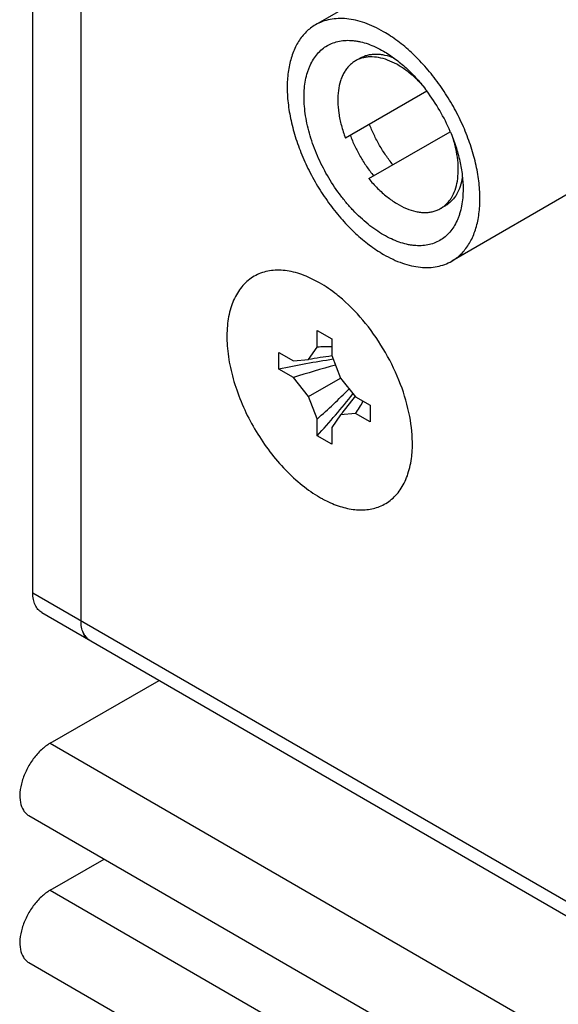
# Model space of a CAD drawing. Header units: inches. Extents: x 0 to 34, y 0 to 22.
# Tile 5 of 124: x 1.178 to 1.573, y 16.985 to 17.707. Entities that reach past the tile are written whole.
import ezdxf

# ---------------------------------------------------------------- set-up
doc = ezdxf.new("R2010")
doc.units = ezdxf.units.IN
doc.header["$LTSCALE"] = 1.87
doc.header["$MEASUREMENT"] = 0
doc.layers.get('0').update_dxf_attribs({"linetype": 'CONTINUOUS'})
doc.layers.add('02___PRT_ALL_AXES', color=7, linetype='CONTINUOUS')

msp = doc.modelspace()

# ---------------------------------------------------------------- linework, layer by layer
at = {"color": 7, "linetype": 'CONTINUOUS'}
for p, q in [((1.1872, 17.28632), (1.1872, 18.64329)), ((1.22256, 17.2659), (1.22256, 18.62288)), ((1.42746, 17.67844), (1.42393, 17.6764)), ((1.48997, 17.57019), (1.48643, 17.56815)), ((1.39591, 17.46648), (1.39591, 17.47873)), ((1.39591, 17.47873), (1.40651, 17.4726)), ((1.40651, 17.4726), (1.40651, 17.46036)), ((1.3895, 17.45737), (1.39591, 17.46648)), ((1.3678, 17.45025), (1.3678, 17.4625)), ((1.3678, 17.4625), (1.37841, 17.45638)), ((1.37841, 17.45638), (1.3895, 17.45737)), ((1.40651, 17.46036), (1.41292, 17.44385)), ((1.37841, 17.44413), (1.3678, 17.45025)), ((1.3895, 17.43033), (1.37841, 17.44413)), ((1.3895, 17.43033), (1.41292, 17.44385)), ((1.41292, 17.44385), (1.42401, 17.43004)), ((1.39591, 17.41382), (1.3895, 17.43033)), ((1.42401, 17.43004), (1.43462, 17.42392)), ((1.43462, 17.42392), (1.43462, 17.41167)), ((1.39591, 17.40157), (1.39591, 17.41382)), ((1.41292, 17.41681), (1.40651, 17.40769)), ((1.42401, 17.4178), (1.41292, 17.41681)), ((1.43462, 17.41167), (1.42401, 17.4178)), ((1.40651, 17.40769), (1.40651, 17.39545)), ((1.40651, 17.39545), (1.39591, 17.40157)), ((1.1872, 17.28632), (1.68161, 17.00085)), ((1.19373, 17.2719), (1.68889, 16.98599)), ((1.22398, 17.25768), (1.22498, 17.25564)), ((1.19993, 17.17609), (1.2798, 17.2222)), ((1.19993, 17.17609), (2.0583, 16.68048)), ((1.18418, 17.12309), (7.19459, 13.65276)), ((1.19993, 17.06832), (1.23949, 17.09116)), ((1.19993, 17.06832), (7.21034, 13.59798)), ((1.18418, 17.01532), (7.19459, 13.54498))]:
    msp.add_line(p, q, dxfattribs=at)
for centre, radius, start, end in [((1.36297, 17.56903), 0.14185, 23.01734, 36.98355), ((1.40625, 17.30781), 0.159, 89.89282, 93.72885), ((1.48684, 16.91431), 0.54901, 98.29657, 102.52266), ((1.43932, 17.19494), 0.26711, 97.046, 100.74998), ((1.57573, 16.84137), 0.63424, 105.22231, 108.12682), ((0.97248, 17.88616), 0.63435, 311.87445, 314.77843), ((0.99122, 17.77268), 0.54908, 317.47806, 321.70349), ((1.21054, 17.59117), 0.26713, 319.25288, 322.9565), ((1.29176, 17.50608), 0.15901, 326.2751, 330.11074)]:
    msp.add_arc(centre, radius, start, end, dxfattribs=at)
for points, knots in [([(1.38624, 17.64983), (1.38624, 17.65198), (1.38641, 17.65617), (1.38723, 17.66223), (1.3884, 17.66699), (1.38961, 17.67054), (1.39096, 17.67382), (1.39298, 17.6776), (1.39593, 17.68162), (1.39937, 17.685), (1.40325, 17.68771), (1.40754, 17.68972), (1.41219, 17.691), (1.41714, 17.69156), (1.42143, 17.69141), (1.42494, 17.69094), (1.42862, 17.69022), (1.43333, 17.68885), (1.43899, 17.68653), (1.44271, 17.68458), (1.44457, 17.68351)], [0, 0, 0, 0, 0.074273, 0.144745, 0.211353, 0.243279, 0.274333, 0.33401, 0.390976, 0.445997, 0.5, 0.554003, 0.609025, 0.66599, 0.725665, 0.756721, 0.788652, 0.855259, 0.925703, 1, 1, 1, 1]), ([(1.44457, 17.68351), (1.44746, 17.68184), (1.4532, 17.67802), (1.46135, 17.67121), (1.46916, 17.66329), (1.47397, 17.65744), (1.47629, 17.65437)], [0, 0, 0, 0, 0.231055, 0.476472, 0.733801, 1, 1, 1, 1]), ([(1.50291, 17.58246), (1.50291, 17.58032), (1.50273, 17.57613), (1.50191, 17.57006), (1.50075, 17.5653), (1.49953, 17.56175), (1.49818, 17.55847), (1.49617, 17.55469), (1.49321, 17.55068), (1.48977, 17.54729), (1.48589, 17.54458), (1.4816, 17.54258), (1.47695, 17.54129), (1.472, 17.54074), (1.46771, 17.54089), (1.4642, 17.54135), (1.46052, 17.54208), (1.45581, 17.54345), (1.45015, 17.54577), (1.44443, 17.54876), (1.43872, 17.5524), (1.43307, 17.55665), (1.42752, 17.56146), (1.42214, 17.5668), (1.41698, 17.57261), (1.41041, 17.58095), (1.40306, 17.59218), (1.39584, 17.60648), (1.39129, 17.61885), (1.38869, 17.62873), (1.38729, 17.63594), (1.38644, 17.64296), (1.38624, 17.64757), (1.38624, 17.64983)], [0, 0, 0, 0, 0.030982, 0.060378, 0.088162, 0.10148, 0.114433, 0.139326, 0.163088, 0.186039, 0.208565, 0.231092, 0.254044, 0.277806, 0.3027, 0.315655, 0.328975, 0.35676, 0.386146, 0.41714, 0.449692, 0.483702, 0.519033, 0.555509, 0.592932, 0.631084, 0.70859, 0.786096, 0.861637, 0.898109, 0.933438, 0.967459, 1, 1, 1, 1]), ([(1.49353, 17.6245), (1.49503, 17.62096), (1.49769, 17.61387), (1.50065, 17.60315), (1.50247, 17.59269), (1.50291, 17.5858), (1.50291, 17.58246)], [0, 0, 0, 0, 0.266203, 0.523517, 0.768964, 1, 1, 1, 1]), ([(1.19373, 17.2719), (1.19269, 17.2725), (1.19074, 17.27413), (1.18867, 17.27752), (1.18745, 17.28169), (1.1872, 17.28472), (1.1872, 17.28632)], [0, 0, 0, 0, 0.21775, 0.450892, 0.710464, 1, 1, 1, 1]), ([(1.22908, 17.25148), (1.22804, 17.25208), (1.2261, 17.25372), (1.22403, 17.2571), (1.22281, 17.26128), (1.22256, 17.26431), (1.22256, 17.2659)], [0, 0, 0, 0, 0.217673, 0.450962, 0.710846, 1, 1, 1, 1]), ([(1.22498, 17.25564), (1.22549, 17.25477), (1.22668, 17.25319), (1.22825, 17.25196), (1.22908, 17.25149)], [0, 0, 0, 0, 0.511373, 1, 1, 1, 1]), ([(1.19993, 17.17609), (1.1976, 17.17474), (1.19308, 17.17126), (1.18728, 17.16467), (1.18251, 17.15691), (1.17916, 17.14863), (1.1775, 17.14046), (1.17767, 17.13307), (1.17948, 17.12776), (1.18194, 17.12468), (1.18341, 17.12355), (1.18418, 17.12309)], [0, 0, 0, 0, 0.12868, 0.270479, 0.417667, 0.562111, 0.695832, 0.813232, 0.912495, 0.957026, 1, 1, 1, 1]), ([(1.19993, 17.06832), (1.1976, 17.06697), (1.19308, 17.06348), (1.18728, 17.0569), (1.18251, 17.04914), (1.17916, 17.04085), (1.1775, 17.03269), (1.17767, 17.02529), (1.17948, 17.01999), (1.18194, 17.01691), (1.18341, 17.01578), (1.18418, 17.01532)], [0, 0, 0, 0, 0.12868, 0.270479, 0.417667, 0.562111, 0.695832, 0.813232, 0.912495, 0.957026, 1, 1, 1, 1])]:
    msp.add_open_spline(points, degree=3, knots=knots, dxfattribs=at)
for points in [[(1.40656, 17.46004), (1.40658, 17.46004), (1.40661, 17.46004), (1.40664, 17.46005)], [(1.42376, 17.43024), (1.42377, 17.43026), (1.42379, 17.43029), (1.42381, 17.43031)]]:
    msp.add_open_spline(points, degree=3, dxfattribs=at)
at = {"layer": '02___PRT_ALL_AXES', "color": 7, "linetype": 'CONTINUOUS'}
for p, q in [((1.5572, 17.79665), (1.39457, 17.70275)), ((1.47619, 17.65425), (1.41654, 17.61982)), ((1.43373, 17.59004), (1.49338, 17.62447)), ((1.6519, 17.62039), (1.49457, 17.52955)), ((1.39767, 17.51363), (1.38929, 17.51785))]:
    msp.add_line(p, q, dxfattribs=at)
for centre, radius, start, end in [((1.38984, 17.39502), 0.07587, 353.46042, 354.36794), ((1.44135, 17.43208), 0.08733, 239.99181, 241.77496)]:
    msp.add_arc(centre, radius, start, end, dxfattribs=at)
for points, knots in [([(1.39457, 17.70275), (1.39334, 17.70204), (1.39096, 17.70045), (1.38769, 17.69762), (1.38474, 17.69434), (1.38211, 17.69064), (1.37983, 17.68654), (1.3779, 17.68205), (1.37633, 17.67722), (1.37514, 17.67205), (1.37432, 17.66659), (1.37372, 17.6588), (1.37398, 17.64848), (1.3758, 17.63564), (1.37909, 17.62239), (1.38377, 17.609), (1.38975, 17.59577), (1.3969, 17.58298), (1.40506, 17.57089), (1.41407, 17.55977), (1.42373, 17.54985), (1.43228, 17.54266), (1.43928, 17.53771), (1.44281, 17.53552), (1.44457, 17.5345)], [0, 0, 0, 0, 0.021328, 0.042884, 0.064885, 0.087525, 0.11097, 0.135352, 0.160771, 0.187291, 0.21495, 0.243756, 0.304692, 0.369768, 0.438353, 0.509628, 0.58264, 0.656359, 0.729724, 0.80169, 0.871268, 0.937603, 0.969343, 1, 1, 1, 1]), ([(1.44457, 17.69779), (1.44232, 17.6991), (1.43781, 17.70145), (1.43095, 17.70427), (1.4242, 17.70623), (1.41764, 17.70733), (1.41133, 17.70755), (1.40532, 17.70688), (1.39969, 17.70533), (1.39621, 17.70369), (1.39457, 17.70275)], [0, 0, 0, 0, 0.148558, 0.289514, 0.422738, 0.548646, 0.668006, 0.781944, 0.89199, 1, 1, 1, 1]), ([(1.49457, 17.52955), (1.4958, 17.53026), (1.49818, 17.53184), (1.50145, 17.53468), (1.50441, 17.53795), (1.50703, 17.54166), (1.50932, 17.54576), (1.51125, 17.55024), (1.51281, 17.55508), (1.51401, 17.56024), (1.51483, 17.5657), (1.51542, 17.5735), (1.51516, 17.58382), (1.51334, 17.59666), (1.51006, 17.60991), (1.50537, 17.62329), (1.4994, 17.63652), (1.49225, 17.64932), (1.48408, 17.6614), (1.47507, 17.67252), (1.46541, 17.68244), (1.45686, 17.68964), (1.44987, 17.69458), (1.44634, 17.69677), (1.44457, 17.69779)], [0, 0, 0, 0, 0.021328, 0.042884, 0.064885, 0.087525, 0.11097, 0.135352, 0.160771, 0.187291, 0.21495, 0.243756, 0.304692, 0.369768, 0.438353, 0.509628, 0.58264, 0.656359, 0.729724, 0.80169, 0.871268, 0.937603, 0.969343, 1, 1, 1, 1]), ([(1.47383, 17.65777), (1.47183, 17.66), (1.46773, 17.66416), (1.46116, 17.66958), (1.45445, 17.67391), (1.44774, 17.67707), (1.44119, 17.67897), (1.43585, 17.67946), (1.43186, 17.67914), (1.42905, 17.67857), (1.42639, 17.67768), (1.42472, 17.67686), (1.42393, 17.6764)], [0, 0, 0, 0, 0.156859, 0.305888, 0.445514, 0.574688, 0.693193, 0.801883, 0.853247, 0.903067, 0.95181, 1, 1, 1, 1]), ([(1.42746, 17.67844), (1.42829, 17.67892), (1.43004, 17.67977), (1.43283, 17.68069), (1.43578, 17.68124), (1.43888, 17.68143), (1.4421, 17.68125), (1.44663, 17.68051), (1.45, 17.67944), (1.45222, 17.67854)], [0, 0, 0, 0, 0.112443, 0.226294, 0.342881, 0.463366, 0.588718, 0.719678, 1, 1, 1, 1]), ([(1.42393, 17.6764), (1.42308, 17.67591), (1.42146, 17.67481), (1.41924, 17.67282), (1.41727, 17.6705), (1.41555, 17.66786), (1.41409, 17.66493), (1.41247, 17.66056), (1.41118, 17.65442), (1.41081, 17.64643), (1.41158, 17.63782), (1.41347, 17.62883), (1.4154, 17.62283), (1.41654, 17.61982)], [0, 0, 0, 0, 0.047438, 0.095485, 0.144713, 0.195625, 0.248632, 0.304054, 0.422789, 0.552669, 0.693184, 0.842984, 1, 1, 1, 1]), ([(1.45141, 17.60025), (1.44959, 17.60246), (1.44613, 17.60706), (1.44151, 17.61438), (1.43748, 17.62205), (1.43522, 17.62735), (1.43422, 17.63002)], [0, 0, 0, 0, 0.248349, 0.500002, 0.751654, 1, 1, 1, 1]), ([(1.42007, 17.62186), (1.42108, 17.61918), (1.42334, 17.61388), (1.42736, 17.60621), (1.43199, 17.5989), (1.43545, 17.59429), (1.43727, 17.59208)], [0, 0, 0, 0, 0.248346, 0.499998, 0.751651, 1, 1, 1, 1]), ([(1.48643, 17.56815), (1.48723, 17.56861), (1.48877, 17.56964), (1.49087, 17.57149), (1.49277, 17.57364), (1.49504, 17.57694), (1.49728, 17.58181), (1.49892, 17.58844), (1.49954, 17.59582), (1.49914, 17.6038), (1.49773, 17.61219), (1.49618, 17.61783), (1.49525, 17.62067)], [0, 0, 0, 0, 0.048191, 0.096935, 0.146755, 0.198119, 0.306809, 0.425314, 0.554488, 0.694113, 0.843141, 1, 1, 1, 1]), ([(1.43373, 17.59004), (1.43577, 17.58755), (1.44, 17.58288), (1.44685, 17.57674), (1.45391, 17.57177), (1.46102, 17.56809), (1.46698, 17.56614), (1.47158, 17.56536), (1.47485, 17.56516), (1.47799, 17.56533), (1.48099, 17.56588), (1.48382, 17.5668), (1.48559, 17.56766), (1.48643, 17.56815)], [0, 0, 0, 0, 0.157016, 0.306817, 0.447333, 0.577214, 0.69595, 0.751371, 0.804379, 0.85529, 0.904517, 0.952563, 1, 1, 1, 1]), ([(1.50238, 17.59124), (1.50204, 17.5889), (1.50104, 17.58448), (1.4988, 17.57937), (1.49649, 17.57591), (1.49455, 17.57366), (1.49238, 17.57173), (1.49079, 17.57066), (1.48997, 17.57019)], [0, 0, 0, 0, 0.279988, 0.535866, 0.65646, 0.773221, 0.887301, 1, 1, 1, 1]), ([(1.44457, 17.5345), (1.44683, 17.5332), (1.45133, 17.53084), (1.4582, 17.52803), (1.46494, 17.52606), (1.4715, 17.52496), (1.47782, 17.52474), (1.48382, 17.52541), (1.48945, 17.52697), (1.49293, 17.5286), (1.49457, 17.52955)], [0, 0, 0, 0, 0.148558, 0.289514, 0.422738, 0.548646, 0.668006, 0.781944, 0.89199, 1, 1, 1, 1]), ([(1.38929, 17.51787), (1.38526, 17.51961), (1.37731, 17.52228), (1.3653, 17.52341), (1.35429, 17.52127), (1.34483, 17.51585), (1.33744, 17.50742), (1.33237, 17.4965), (1.32968, 17.48353), (1.32938, 17.46894), (1.33146, 17.4532), (1.33739, 17.43104), (1.34747, 17.40944), (1.36082, 17.38971), (1.37215, 17.37643), (1.38438, 17.36519), (1.39321, 17.35904), (1.39767, 17.35646)], [0, 0, 0, 0, 0.056501, 0.107208, 0.153693, 0.198617, 0.245067, 0.295673, 0.352003, 0.414489, 0.482727, 0.555664, 0.709316, 0.786707, 0.861999, 0.93361, 1, 1, 1, 1]), ([(1.41439, 17.50157), (1.41304, 17.50274), (1.40775, 17.50714), (1.40208, 17.51109), (1.39767, 17.51363)], [0, 0, 0, 0, 0.260359, 1, 1, 1, 1]), ([(1.46377, 17.41563), (1.46225, 17.42367), (1.45751, 17.43987), (1.44654, 17.46285), (1.4322, 17.48392), (1.42058, 17.49619), (1.41439, 17.50157)], [0, 0, 0, 0, 0.243651, 0.499644, 0.755759, 1, 1, 1, 1]), ([(1.46534, 17.38757), (1.46556, 17.38976), (1.46608, 17.39915), (1.4651, 17.40858), (1.46377, 17.41563)], [0, 0, 0, 0, 0.234873, 1, 1, 1, 1]), ([(1.4416, 17.34966), (1.44481, 17.35094), (1.45096, 17.35462), (1.45814, 17.36307), (1.46308, 17.37393), (1.46472, 17.38207), (1.46521, 17.38638)], [0, 0, 0, 0, 0.226019, 0.460412, 0.715904, 1, 1, 1, 1]), ([(1.40005, 17.35514), (1.40366, 17.3532), (1.41083, 17.34998), (1.42179, 17.34724), (1.43218, 17.34695), (1.43866, 17.34849), (1.4416, 17.34966)], [0, 0, 0, 0, 0.284602, 0.543866, 0.779977, 1, 1, 1, 1])]:
    msp.add_open_spline(points, degree=3, knots=knots, dxfattribs=at)

doc.saveas('drawing.dxf')
